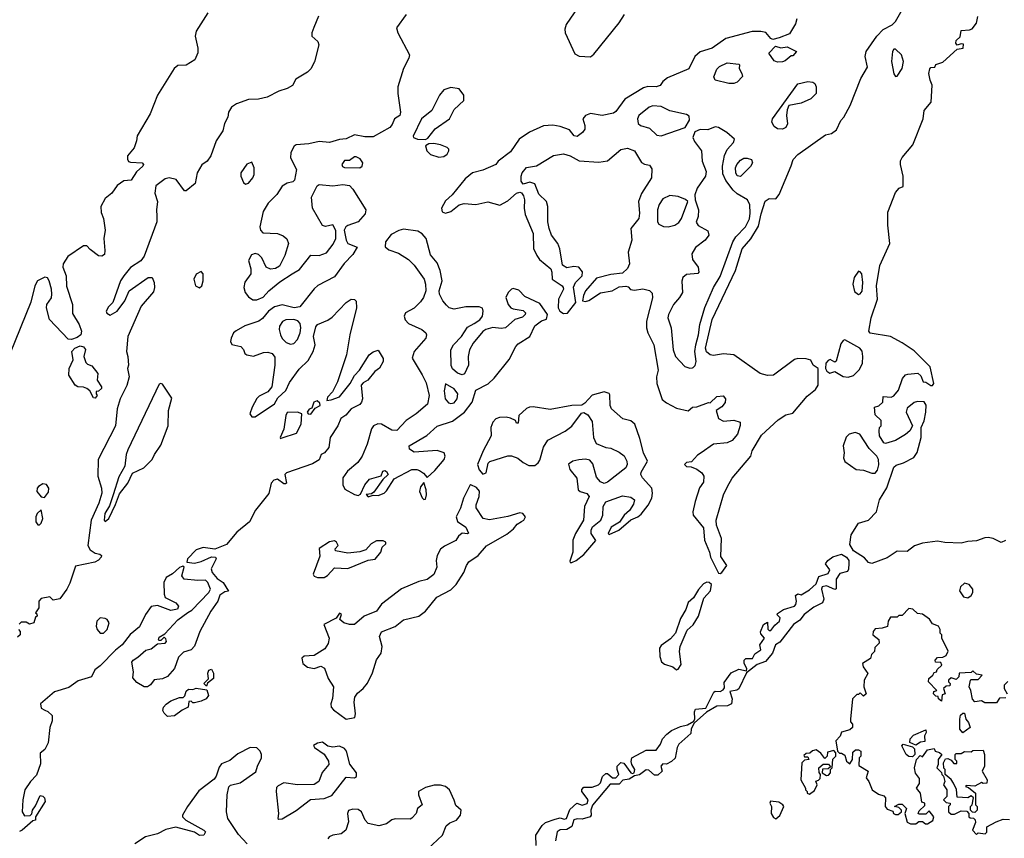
# Model space of a CAD drawing. Extents: x 2604950 to 2749250, y 940531 to 1028284.
# Tile 50 of 220: x 2614387 to 2620231, y 1005797 to 1010654. Entities that reach past the tile are written whole.
import ezdxf

# ---------------------------------------------------------------- set-up
doc = ezdxf.new("R2010")
doc.units = 0

msp = doc.modelspace()

# ---------------------------------------------------------------- linework, layer by layer
at = {"layer": '0CON05XD'}
for points in [[(2617725, 1010763.8), (2617630, 1010625), (2617622.3, 1010597.7), (2617623.8, 1010575), (2617681.5, 1010451.5), (2617707.8, 1010437.8), (2617775, 1010432.9)], [(2615503.8, 1010695), (2615433.5, 1010585), (2615427.8, 1010555), (2615444.2, 1010485), (2615443.9, 1010456.1), (2615427.5, 1010415), (2615375, 1010383.3), (2615325, 1010381.2), (2615303.3, 1010365), (2615205, 1010205.9), (2615161.5, 1010095), (2615085.2, 1009965), (2615079.8, 1009935), (2615066.8, 1009893.2), (2615026.5, 1009845), (2615026, 1009826), (2615033.1, 1009813.1), (2615045, 1009808.4), (2615114.4, 1009804.4), (2615122.5, 1009795), (2615117.1, 1009785), (2615079.7, 1009750.3), (2615049, 1009701), (2615005, 1009697.3), (2614965, 1009670.9), (2614934.8, 1009625.2), (2614895, 1009593.1), (2614868.1, 1009545), (2614870.6, 1009510.6), (2614883.6, 1009475), (2614895.3, 1009405), (2614886.2, 1009355), (2614893.1, 1009285), (2614889.6, 1009260.4), (2614875, 1009250.5), (2614855, 1009252.9), (2614805, 1009289.4), (2614785, 1009311.4), (2614765, 1009311.5), (2614672, 1009248), (2614644.7, 1009205), (2614643.8, 1009185), (2614663.8, 1009135), (2614665, 1009072.5), (2614701.1, 1008965), (2614700.3, 1008910.3), (2614739.5, 1008845), (2614754, 1008806), (2614750, 1008785), (2614728.3, 1008768.3), (2614695, 1008756.2), (2614675, 1008757.5), (2614564.6, 1008874.6), (2614546, 1008945), (2614548.8, 1008965), (2614575, 1009003.3), (2614577.5, 1009025), (2614576.4, 1009055), (2614561.5, 1009105), (2614551.7, 1009121.7), (2614536.6, 1009126.6), (2614492.4, 1009105), (2614476.2, 1009075), (2614452.2, 1008977.8), (2614330.9, 1008675)], [(2616681.2, 1010685), (2616622.5, 1010605), (2616630.6, 1010575), (2616701.2, 1010445), (2616697.5, 1010425), (2616664, 1010365), (2616632, 1010255), (2616632, 1010215), (2616647.5, 1010105), (2616644, 1010085), (2616611.2, 1010065), (2616597.8, 1010032.2), (2616583.1, 1010015), (2616485, 1009959.6), (2616435, 1009958.6), (2616375, 1009970.8), (2616325, 1009947.1), (2616285, 1009943.8), (2616225, 1009924.3), (2616165, 1009932), (2616102.6, 1009917.4), (2616028.1, 1009911.9), (2616015.7, 1009904.3), (2615996.4, 1009866.4), (2615994.4, 1009835), (2616030.8, 1009765), (2616018, 1009702), (2616007.5, 1009692.5), (2615975, 1009684.3), (2615945, 1009666.9), (2615913.4, 1009616.6), (2615861.8, 1009565), (2615832.3, 1009515), (2615811.9, 1009425), (2615815.8, 1009405), (2615829.7, 1009389.7), (2615917.5, 1009385), (2615950.9, 1009370.9), (2615973, 1009353), (2615982.5, 1009325), (2615960.5, 1009255), (2615928.5, 1009191.5), (2615905, 1009176.7), (2615875, 1009173.3), (2615850, 1009185), (2615825, 1009240), (2615805, 1009260.8), (2615785, 1009267.5), (2615762.1, 1009257.9), (2615745.8, 1009225), (2615759.2, 1009175), (2615758.1, 1009145), (2615723.3, 1009096.7), (2615717.1, 1009065), (2615725.8, 1009035), (2615745, 1009010), (2615771.2, 1008991.2), (2615795, 1008991.4), (2615832.6, 1009007.4), (2615866.2, 1009045), (2615931.7, 1009098.3), (2616005, 1009146), (2616048.3, 1009171.7), (2616115, 1009255.8), (2616165, 1009254.2), (2616208.8, 1009271.2), (2616247.6, 1009322.4), (2616264, 1009355), (2616263, 1009403), (2616246.4, 1009436.4), (2616203, 1009427), (2616185, 1009432.5), (2616125.5, 1009535), (2616118.5, 1009601.5), (2616151.7, 1009668.3), (2616164.1, 1009675.9), (2616245, 1009668.1), (2616305, 1009675.5), (2616345, 1009669.2), (2616365, 1009648.8), (2616441.2, 1009525), (2616438.3, 1009501.7), (2616395, 1009453.8), (2616335, 1009433.3), (2616323.3, 1009425), (2616313.3, 1009405), (2616323.8, 1009345), (2616335, 1009326.7), (2616390, 1009305), (2616365, 1009261.2), (2616312.2, 1009207.8), (2616255, 1009128.1), (2616156.4, 1009076.4), (2616133.8, 1009056.2), (2616050.2, 1008949.8), (2616015.5, 1008944.5), (2615945, 1008962.7), (2615900.2, 1008949.8), (2615864.7, 1008925.3), (2615828.7, 1008881.3), (2615807.1, 1008865), (2615723.1, 1008836.9), (2615671.6, 1008808.4), (2615656.9, 1008795), (2615641.4, 1008765), (2615638.8, 1008745), (2615646.7, 1008726.7), (2615700, 1008715), (2615715, 1008697.5), (2615723.8, 1008673.8), (2615736.1, 1008666.1), (2615775, 1008658), (2615835, 1008678.6), (2615860.5, 1008680.5), (2615885, 1008673.8), (2615901.2, 1008651.2), (2615900.6, 1008605), (2615883.1, 1008475), (2615859.2, 1008445), (2615808.9, 1008421.1), (2615795, 1008406), (2615766, 1008355), (2615752, 1008315), (2615765, 1008296.7), (2615785, 1008298), (2615898.8, 1008375), (2615919.7, 1008410.3), (2615966.6, 1008453.4), (2615988.7, 1008501.3), (2616045, 1008580), (2616099.1, 1008630.9), (2616129.2, 1008685), (2616140, 1008725), (2616130, 1008775), (2616145, 1008832.5), (2616153.8, 1008845), (2616215, 1008871.2), (2616240.8, 1008889.2), (2616324, 1008975), (2616355, 1008995.8), (2616375, 1008993.8), (2616384.2, 1008984.2), (2616386.7, 1008945), (2616346.2, 1008785), (2616326.1, 1008666.1), (2616274, 1008505), (2616244.1, 1008445.9), (2616213.3, 1008415), (2616210, 1008395), (2616235, 1008397.5), (2616285, 1008416.7), (2616347.5, 1008495), (2616375, 1008543.8), (2616404, 1008575), (2616462, 1008665), (2616485, 1008683.8), (2616515, 1008692.5)], [(2617775, 1010432.9), (2617795, 1010450), (2617945.8, 1010635), (2617976.1, 1010683.9)], [(2618545, 1007367.5), (2618555, 1007373.3), (2618583.3, 1007415), (2618548.6, 1007468.6), (2618551.5, 1007575), (2618523.6, 1007655), (2618520, 1007685), (2618564.5, 1007835), (2618587.8, 1007885), (2618615.4, 1007934.6), (2618726, 1008065), (2618735, 1008096.7), (2618790.4, 1008189.6), (2618889.3, 1008280.7), (2618935, 1008310), (2618975, 1008320), (2619060.3, 1008419.7), (2619110.9, 1008459.1), (2619126, 1008485), (2619126.7, 1008585), (2619096.7, 1008605), (2619083, 1008633), (2619055, 1008641.5), (2619005, 1008643.6), (2618985, 1008637.8), (2618860, 1008545), (2618825, 1008542.5), (2618782.5, 1008555), (2618625, 1008665.4), (2618565, 1008672.3), (2618505, 1008662.1), (2618484.7, 1008664.7), (2618462.7, 1008682.7), (2618458.2, 1008705), (2618496.2, 1008875), (2618634.6, 1009165), (2618675, 1009294), (2618725.8, 1009354.2), (2618771.7, 1009428.3), (2618787.3, 1009502.7), (2618812.1, 1009577.9), (2618835, 1009592.5), (2618875, 1009591.2), (2618895, 1009616.7), (2618965, 1009786.7), (2618978.6, 1009825), (2619005, 1009854.2), (2619169.3, 1009970.7), (2619205, 1009977.5), (2619235, 1010000), (2619260, 1010055), (2619277.5, 1010075), (2619315.9, 1010144.1), (2619380, 1010305), (2619418.8, 1010371.2), (2619406, 1010435), (2619410, 1010465), (2619473.3, 1010555), (2619512, 1010595), (2619565, 1010623.8), (2619585, 1010642), (2619625, 1010711.4)], [(2616159.7, 1010675), (2616131.9, 1010608.1), (2616120, 1010575), (2616120, 1010555), (2616156.7, 1010525), (2616162, 1010505), (2616137.3, 1010402.7), (2616115, 1010362.5), (2616095, 1010342.5), (2616025, 1010300), (2616005.9, 1010264.1), (2615975, 1010246.2), (2615925, 1010230), (2615856.6, 1010193.4), (2615805, 1010182.7), (2615745, 1010179.3), (2615673.8, 1010155), (2615643.8, 1010135), (2615625.6, 1010104.4), (2615622, 1010075), (2615602.7, 1010037.3), (2615592, 1009995), (2615554, 1009935), (2615521.2, 1009845), (2615498.8, 1009815), (2615468.3, 1009791.7), (2615440, 1009745), (2615427.7, 1009682.3), (2615375, 1009637.5), (2615365, 1009637.5), (2615315.8, 1009705), (2615275, 1009715.8), (2615251.3, 1009708.7), (2615195, 1009667.5), (2615188.8, 1009625), (2615204.1, 1009574.1), (2615198.6, 1009525), (2615201.7, 1009488.3), (2615200.8, 1009455), (2615125, 1009251.2), (2615106.1, 1009223.9), (2615045, 1009182.9), (2615004.3, 1009135), (2614985.8, 1009105), (2614940, 1008975), (2614915, 1008950), (2614901.2, 1008925), (2614905, 1008912.5), (2614925, 1008900), (2614965, 1008923.8), (2615011.2, 1008985), (2615036.7, 1009045), (2615150, 1009125), (2615172.5, 1009125), (2615184.2, 1009094.2), (2615187.5, 1009065), (2615181.2, 1009038.8), (2615107.8, 1008955), (2615029.4, 1008775), (2615020, 1008685), (2615028.8, 1008655), (2615032, 1008605), (2615027.5, 1008585), (2615037.5, 1008535), (2615022.5, 1008482.5), (2614984.3, 1008405), (2614965.7, 1008345), (2614954.7, 1008245), (2614853.6, 1008045), (2614851.5, 1007945), (2614873.3, 1007875), (2614875.4, 1007845), (2614856.7, 1007785), (2614811.1, 1007685), (2614791.9, 1007535), (2614805, 1007508), (2614835, 1007488.8), (2614863.6, 1007483.6), (2614872.5, 1007475), (2614870, 1007465), (2614855, 1007446.7), (2614833.9, 1007436.1), (2614718.3, 1007411.7), (2614685, 1007310), (2614667.5, 1007275), (2614625, 1007217.5), (2614585, 1007210), (2614565, 1007230), (2614515, 1007220), (2614500, 1007205), (2614500, 1007165), (2614480, 1007135), (2614488.3, 1007128.3), (2614490, 1007115), (2614481.7, 1007108.3), (2614470, 1007075), (2614445, 1007067.5), (2614425, 1007080), (2614395, 1007080), (2614383, 1007067)], [(2618999.3, 1010659.3), (2618990.7, 1010629.3), (2618955, 1010570), (2618895, 1010546.7), (2618857, 1010537), (2618845, 1010542.5), (2618815, 1010576.7), (2618785, 1010583.8), (2618733.6, 1010583.6), (2618578.3, 1010541.7), (2618496.1, 1010483.9), (2618425, 1010463.3), (2618393.8, 1010435), (2618357.5, 1010362.5), (2618231.7, 1010308.3), (2618205, 1010287.5), (2618187.7, 1010262.3), (2618165, 1010256), (2618115, 1010257.5), (2618090.3, 1010249.7), (2617978.7, 1010181.3), (2617925, 1010108.8), (2617911.3, 1010098.7), (2617845, 1010085.7), (2617775, 1010096.9), (2617745, 1010086.2), (2617729.1, 1010065), (2617741.4, 1010025), (2617740.8, 1010005), (2617728, 1009985), (2617695, 1009960), (2617677.5, 1009965), (2617649.4, 1009999.4), (2617595, 1010019.5), (2617552.2, 1010027.8), (2617495, 1010024.4), (2617412.9, 1009987.1), (2617350.8, 1009945), (2617300.9, 1009869.1), (2617227.5, 1009815), (2617212.5, 1009795), (2617135, 1009760), (2617074.6, 1009745.4), (2617030.8, 1009709.2), (2616954.7, 1009615.3), (2616915, 1009578.6), (2616890, 1009535), (2616894.4, 1009514.4), (2616915, 1009505.8), (2616945, 1009515.8), (2616995, 1009555.8), (2617025, 1009564), (2617095, 1009557.5), (2617165, 1009572.9), (2617236.6, 1009553.4), (2617285, 1009580), (2617335, 1009623.8), (2617355, 1009630), (2617365, 1009626.7), (2617378.1, 1009608.1), (2617382.9, 1009585), (2617381.1, 1009535), (2617387.6, 1009497.6), (2617434, 1009385), (2617437, 1009297), (2617456, 1009255), (2617471.7, 1009231.7), (2617538.8, 1009175), (2617546, 1009155), (2617546.7, 1009115), (2617607.5, 1009075), (2617613.3, 1009065), (2617613.8, 1009055), (2617584.2, 1008995), (2617583.8, 1008945), (2617593.8, 1008925), (2617615, 1008910), (2617637.5, 1008912.5), (2617687.5, 1008975), (2617673.6, 1009066.4), (2617686.7, 1009095), (2617725.7, 1009134.3), (2617727.9, 1009157.9), (2617705, 1009185.7), (2617675, 1009188.9), (2617635, 1009181.4), (2617608.3, 1009198.3), (2617593.8, 1009295), (2617580.9, 1009325), (2617543.3, 1009375), (2617528.9, 1009415), (2617521.9, 1009455), (2617522.1, 1009545), (2617514.5, 1009575), (2617468.8, 1009618.8), (2617445, 1009680), (2617415, 1009689.2), (2617375, 1009677.5), (2617362.5, 1009695), (2617362.5, 1009725), (2617370, 1009745), (2617395, 1009777.5), (2617455, 1009786.2), (2617555, 1009847.1), (2617615, 1009858), (2617655, 1009846.7), (2617707, 1009817), (2617825, 1009807.5), (2617875, 1009815.6), (2617955, 1009882.9), (2617995, 1009890.8), (2618035, 1009876.2), (2618077.3, 1009807.3), (2618095, 1009796), (2618125, 1009790), (2618138.8, 1009768.8), (2618137.5, 1009715), (2618077, 1009623), (2618059.4, 1009575), (2618065.7, 1009505), (2618062.5, 1009475), (2618014, 1009415), (2618020.8, 1009345), (2617998, 1009275), (2618005.8, 1009205), (2617995, 1009176.7), (2617965, 1009150.8), (2617895, 1009142.9), (2617810, 1009120), (2617744.2, 1009045.8), (2617732.7, 1009017.3), (2617727.5, 1008985), (2617745, 1008981.2), (2617765, 1008988), (2617835, 1009032.5), (2617904.2, 1009045.8), (2617945, 1009068), (2617983.6, 1009073.6), (2617998.3, 1009068.3), (2618013, 1009053), (2618035, 1009050), (2618085, 1009056.7), (2618125, 1009047.5), (2618141.7, 1009031.7), (2618143.6, 1009003.6), (2618108.1, 1008865), (2618106.9, 1008825), (2618114.4, 1008795), (2618150, 1008725), (2618175.6, 1008575), (2618167.1, 1008535), (2618168, 1008495), (2618200.6, 1008400.6), (2618225, 1008381.2), (2618285, 1008350), (2618355, 1008333.3), (2618380, 1008355), (2618405, 1008356.7), (2618475, 1008382.5), (2618485, 1008380), (2618525, 1008418), (2618562.3, 1008422.3), (2618576, 1008405), (2618575, 1008382.5), (2618555, 1008356.7), (2618520, 1008335), (2618535, 1008287.5), (2618565, 1008272), (2618625, 1008277.5), (2618662.5, 1008265), (2618663, 1008247), (2618646.7, 1008195), (2618615, 1008156.7), (2618585.9, 1008144.1), (2618505, 1008136.2), (2618432.5, 1008085), (2618410.3, 1008069.7), (2618375, 1008030), (2618345, 1008027.5), (2618332.5, 1008015), (2618345, 1008002.5), (2618371.7, 1008001.7), (2618405, 1007987.5), (2618435.7, 1007965.7), (2618446.7, 1007945), (2618445, 1007910), (2618422.7, 1007877.3), (2618395.7, 1007795), (2618382.5, 1007735), (2618384, 1007715), (2618445, 1007640), (2618450.8, 1007565), (2618480.8, 1007495), (2618486.2, 1007465), (2618535, 1007370), (2618545, 1007367.5)], [(2620237, 1007563), (2620213, 1007553), (2620165, 1007576.7), (2620135, 1007581.2), (2620115, 1007580), (2620065, 1007561.2), (2620015, 1007558.8), (2619975, 1007548.8), (2619878.3, 1007551.7), (2619835, 1007560.8), (2619745, 1007549.1), (2619698.5, 1007531.5), (2619655, 1007498), (2619595, 1007500), (2619535, 1007460.8), (2619445, 1007428), (2619425, 1007432.9), (2619401.1, 1007461.1), (2619335, 1007501.8), (2619315, 1007540), (2619322.5, 1007597.5), (2619365, 1007667.5), (2619425, 1007684.2), (2619471.4, 1007735), (2619489.1, 1007805), (2619533.8, 1007876.2), (2619575, 1007998.8), (2619588.8, 1008011.2), (2619632.5, 1008025), (2619694.2, 1008055.8), (2619714.5, 1008085.5), (2619737.5, 1008175), (2619736.7, 1008235), (2619755.5, 1008274.5), (2619765.6, 1008325.6), (2619767.7, 1008367.7), (2619755.9, 1008385.9), (2619715, 1008388.8), (2619695, 1008383.3), (2619655, 1008350), (2619647.5, 1008325), (2619686.7, 1008245), (2619670, 1008215), (2619645, 1008193.3), (2619585, 1008157.5), (2619525, 1008140), (2619515, 1008142.5), (2619490, 1008185), (2619487.5, 1008215), (2619490, 1008235), (2619500, 1008245), (2619500, 1008275), (2619465, 1008310), (2619460, 1008355), (2619487, 1008363), (2619510, 1008385), (2619511.7, 1008418.3), (2619560, 1008415), (2619575, 1008422.5), (2619602.5, 1008455), (2619627.5, 1008525), (2619643.6, 1008546.4), (2619658.3, 1008551.7), (2619717, 1008557), (2619735, 1008540), (2619750, 1008505), (2619765, 1008502.5), (2619795, 1008483.3), (2619805, 1008483.3), (2619813.3, 1008495), (2619791.2, 1008595), (2619695, 1008690), (2619625, 1008736.9), (2619555, 1008774.2), (2619435, 1008794), (2619426.2, 1008806.2), (2619440, 1008885), (2619477.5, 1008995), (2619473.1, 1009075), (2619492, 1009195), (2619551.4, 1009325), (2619538.9, 1009435), (2619538.6, 1009511.4), (2619585, 1009627.5), (2619607.5, 1009655), (2619630, 1009665), (2619630, 1009725), (2619614, 1009795), (2619614.3, 1009815.7), (2619625, 1009836.7), (2619688.3, 1009911.7), (2619748.8, 1010065), (2619754.2, 1010115.8), (2619797.5, 1010165), (2619802.5, 1010265), (2619790, 1010295), (2619783.3, 1010335), (2619788.3, 1010361.7), (2619795, 1010370), (2619818.3, 1010371.7), (2619825, 1010387.5), (2619865, 1010402.5), (2619951.7, 1010478.3), (2619987.5, 1010485), (2619988.3, 1010508.3), (2619975, 1010510), (2619951.7, 1010501.7), (2619942.5, 1010515), (2619945, 1010530), (2619968.3, 1010551.7), (2619975, 1010590), (2620025, 1010592.5), (2620040.7, 1010599.3), (2620065, 1010632.5), (2620073, 1010673)], [(2618885, 1010401.4), (2618865, 1010408.8), (2618832.5, 1010455), (2618872.5, 1010497.5), (2618905, 1010487.5), (2618941.7, 1010491.7), (2618997.5, 1010465), (2618975, 1010440), (2618965, 1010440), (2618930.7, 1010409.3), (2618915, 1010403.8), (2618885, 1010401.4)], [(2619585, 1010317.5), (2619595, 1010318.8), (2619625, 1010363.8), (2619632.7, 1010405), (2619621.5, 1010445), (2619585, 1010479.2), (2619575, 1010478), (2619566.9, 1010465), (2619561.8, 1010405), (2619575, 1010332.5), (2619585, 1010317.5)], [(2618625, 1010275.8), (2618595.9, 1010275.9), (2618514.3, 1010294.3), (2618507.5, 1010315), (2618525, 1010360), (2618540, 1010375), (2618585, 1010398), (2618655, 1010390), (2618660, 1010385), (2618657.5, 1010365), (2618673.3, 1010335), (2618676.1, 1010316.1), (2618645, 1010282.9), (2618625, 1010275.8)], [(2618915, 1010004), (2618885, 1010005.8), (2618865, 1010020), (2618851.9, 1010045), (2618855, 1010066.2), (2619005, 1010273.8), (2619065, 1010286.2), (2619095, 1010283.3), (2619106.7, 1010275), (2619113.3, 1010255), (2619113.3, 1010215), (2619082.5, 1010185), (2619025, 1010158), (2618952.5, 1010145), (2618941.7, 1010118.3), (2618938.8, 1010085), (2618943.3, 1010035), (2618933.3, 1010015), (2618915, 1010004)], [(2616795, 1009942.5), (2616808.7, 1009951.3), (2616853.8, 1010006.2), (2616938.5, 1010065), (2616965, 1010120.8), (2617023.3, 1010175), (2617022.5, 1010205), (2616995, 1010242.5), (2616945, 1010251.2), (2616905, 1010236.7), (2616878.8, 1010205), (2616834, 1010115), (2616771.9, 1010065), (2616721.7, 1009961.7), (2616724.3, 1009954.3), (2616747.5, 1009945), (2616795, 1009942.5)], [(2618195, 1009964.4), (2618336.9, 1010013.1), (2618362.3, 1010057.7), (2618361.2, 1010081.2), (2618345, 1010090.8), (2618245, 1010112.2), (2618195, 1010138.5), (2618145, 1010142.7), (2618122.9, 1010135), (2618062, 1010085), (2618054, 1010065), (2618058.3, 1010038.3), (2618072.5, 1010025), (2618125, 1010010), (2618168.6, 1009968.6), (2618195, 1009964.4)], [(2618363.9, 1008586.1), (2618380.8, 1008589.2), (2618385, 1008591.2), (2618397, 1008603), (2618402.5, 1008625), (2618394.6, 1008685), (2618399.1, 1008725), (2618416.2, 1008783.8), (2618424.6, 1008845), (2618454.3, 1008945.7), (2618505.4, 1009064.6), (2618545, 1009130), (2618619.6, 1009335), (2618637.5, 1009365), (2618695, 1009425.7), (2618717.6, 1009472.4), (2618723.3, 1009505), (2618720, 1009555), (2618706.5, 1009585), (2618645, 1009621.2), (2618621.9, 1009641.9), (2618579, 1009699), (2618559.8, 1009739.8), (2618558.2, 1009785), (2618571.1, 1009848.9), (2618586.7, 1009883.3), (2618623.8, 1009925), (2618628.8, 1009945), (2618583.3, 1009985), (2618535, 1010013.8), (2618515, 1010018.8), (2618470.7, 1010000.7), (2618425, 1010002), (2618395, 1009988.8), (2618382, 1009955), (2618391.2, 1009931.2), (2618433.3, 1009875), (2618437.1, 1009815), (2618462.3, 1009752.3), (2618457.1, 1009725), (2618408, 1009655), (2618394, 1009615), (2618396.2, 1009585), (2618415.7, 1009525), (2618413, 1009487), (2618402.3, 1009452.3), (2618413.2, 1009433.2), (2618471.2, 1009401.2), (2618478, 1009375), (2618456, 1009345), (2618397.4, 1009302.6), (2618377.1, 1009265), (2618381.2, 1009231.2), (2618413.3, 1009185), (2618417.5, 1009155), (2618411.7, 1009148.3), (2618345, 1009142), (2618323.8, 1009125), (2618317.7, 1009102.3), (2618320, 1009035), (2618303.8, 1009006.2), (2618266.9, 1008965), (2618237.1, 1008905), (2618234.4, 1008885.6), (2618253.1, 1008825), (2618265.7, 1008695.7), (2618279.2, 1008655), (2618335, 1008596), (2618363.9, 1008586.1)], [(2616875, 1009838.1), (2616905, 1009842.9), (2616923.8, 1009855), (2616934, 1009875), (2616933.8, 1009885), (2616923.3, 1009895), (2616885, 1009911.4), (2616845, 1009918.9), (2616815, 1009918), (2616796, 1009905), (2616802.9, 1009875), (2616825, 1009854.3), (2616875, 1009838.1)], [(2615727, 1009677), (2615745, 1009683.3), (2615771.2, 1009715), (2615778.8, 1009735), (2615778, 1009775), (2615765, 1009807.5), (2615734.3, 1009795.7), (2615700, 1009745), (2615700, 1009725), (2615715, 1009687.5), (2615727, 1009677)], [(2616405, 1009774), (2616420, 1009785), (2616423.8, 1009805), (2616408.6, 1009828.6), (2616385, 1009840), (2616375, 1009840), (2616345, 1009818.8), (2616315, 1009817.5), (2616298, 1009795), (2616302.3, 1009782.3), (2616315, 1009776.2), (2616405, 1009774)], [(2618665, 1009723.3), (2618645, 1009726.7), (2618637.5, 1009745), (2618635.8, 1009775), (2618644.3, 1009795), (2618665, 1009820), (2618685, 1009831.4), (2618705, 1009832.9), (2618730, 1009825), (2618736, 1009805), (2618725, 1009783.3), (2618665, 1009723.3)], [(2618235, 1009425.7), (2618275, 1009434.2), (2618299.7, 1009450.3), (2618315.5, 1009474.5), (2618353.3, 1009575), (2618337.9, 1009587.9), (2618295.4, 1009605.4), (2618245, 1009611.1), (2618205, 1009590), (2618182, 1009558), (2618172.2, 1009525), (2618172, 1009455), (2618180, 1009440), (2618207.3, 1009427.3), (2618235, 1009425.7)], [(2616455, 1007823.3), (2616485, 1007832.5), (2616515, 1007830), (2616550, 1007845), (2616565, 1007858.8), (2616610, 1007930), (2616715, 1007985.8), (2616745, 1007985.7), (2616759.3, 1007979.3), (2616784.2, 1007964.2), (2616805, 1007937.5), (2616851.7, 1007978.3), (2616906, 1008045), (2616912, 1008065), (2616906.7, 1008085), (2616865, 1008098.1), (2616728.3, 1008088.3), (2616700, 1008105), (2616698.8, 1008125), (2616802.7, 1008187.3), (2616865, 1008242.2), (2616955, 1008272.7), (2617026.9, 1008325), (2617072.1, 1008385), (2617094.6, 1008455.4), (2617166.7, 1008493.3), (2617202.5, 1008527.5), (2617292.5, 1008637.5), (2617332.5, 1008715), (2617345, 1008730), (2617415.5, 1008774.5), (2617443.5, 1008836.5), (2617485, 1008866.7), (2617513, 1008877), (2617518.8, 1008905), (2617475, 1008970), (2617385, 1009012), (2617349.8, 1009049.8), (2617315, 1009058.6), (2617305, 1009055.8), (2617286, 1009035), (2617272.5, 1009005), (2617286, 1008965), (2617301.2, 1008945), (2617315, 1008937.5), (2617375, 1008929.2), (2617388.8, 1008915), (2617388, 1008905), (2617370.3, 1008889.7), (2617325.6, 1008874.4), (2617271.2, 1008825), (2617245, 1008820.9), (2617195, 1008827.9), (2617153.8, 1008816.2), (2617136.4, 1008803.6), (2617078, 1008735), (2617056, 1008695), (2617048.8, 1008655), (2617050.8, 1008605), (2617026.4, 1008553.6), (2617014, 1008546), (2616985, 1008556.9), (2616955, 1008582.9), (2616947.3, 1008602.7), (2616946.2, 1008695), (2616962.2, 1008725), (2617009.4, 1008775), (2617045, 1008830), (2617085, 1008851.4), (2617117.7, 1008872.3), (2617132.9, 1008895), (2617138, 1008925), (2617133, 1008943), (2617115, 1008950.6), (2617035, 1008949.2), (2616965, 1008937.1), (2616935.8, 1008945), (2616919.6, 1008959.6), (2616897.9, 1008985), (2616878.2, 1009025), (2616877.5, 1009045), (2616893.5, 1009105), (2616883.5, 1009165), (2616865, 1009210.8), (2616825, 1009258), (2616798.9, 1009355), (2616775, 1009383.6), (2616750, 1009400), (2616665, 1009410), (2616637, 1009403), (2616590.9, 1009379.1), (2616558.1, 1009335), (2616557.1, 1009307.1), (2616577.6, 1009287.6), (2616635, 1009268.9), (2616695, 1009231.4), (2616727.6, 1009197.6), (2616786.7, 1009115), (2616795.6, 1009085), (2616796.9, 1009045), (2616782.7, 1009005), (2616765, 1008978.9), (2616727.3, 1008942.7), (2616676.2, 1008915), (2616669.2, 1008895), (2616675, 1008873.8), (2616695, 1008851.4), (2616774, 1008816), (2616797.1, 1008795), (2616801.4, 1008785), (2616797.8, 1008765), (2616728.5, 1008685), (2616715.6, 1008645), (2616776.6, 1008546.6), (2616798.8, 1008498.8), (2616816.4, 1008425), (2616806.9, 1008373.1), (2616740, 1008315), (2616681.4, 1008275), (2616625, 1008215.7), (2616595, 1008218.1), (2616535, 1008254.5), (2616513.6, 1008256.4), (2616486.2, 1008245), (2616474.3, 1008225.7), (2616450, 1008135), (2616419.5, 1008065), (2616394, 1008026), (2616332.5, 1007975), (2616305.7, 1007935), (2616305.8, 1007895), (2616317.5, 1007867.5), (2616375, 1007836), (2616395, 1007831.2), (2616410.7, 1007839.3), (2616436.2, 1007895), (2616463, 1007927), (2616533.3, 1007946.7), (2616543.3, 1007975), (2616555, 1007978.8), (2616565, 1007972.5), (2616573.3, 1007955), (2616543.3, 1007925), (2616489.3, 1007850.7), (2616475, 1007840), (2616443.3, 1007836.7), (2616455, 1007823.3)], [(2615455, 1009063.8), (2615468, 1009075), (2615475.7, 1009105), (2615476, 1009145), (2615465, 1009160), (2615435, 1009143.8), (2615421.1, 1009115), (2615431.2, 1009075), (2615455, 1009063.8)], [(2619365, 1009023.3), (2619375, 1009026.7), (2619386.4, 1009043.6), (2619390.6, 1009095), (2619385.5, 1009145.5), (2619375, 1009158.8), (2619365, 1009161.2), (2619339.4, 1009125), (2619331.1, 1009085), (2619341.7, 1009041.7), (2619365, 1009023.3)], [(2615995, 1008727.8), (2616015, 1008733.1), (2616035, 1008755.8), (2616051.5, 1008795), (2616056, 1008825), (2616051.7, 1008851.7), (2616037.1, 1008867.1), (2616015, 1008874.6), (2615967.3, 1008872.7), (2615947.8, 1008862.2), (2615929.4, 1008835), (2615927.8, 1008815), (2615935.5, 1008785), (2615945, 1008762.5), (2615968.3, 1008738.3), (2615995, 1008727.8)], [(2614835, 1008407.5), (2614825, 1008410), (2614802.5, 1008452.5), (2614786.1, 1008466.1), (2614765, 1008474.2), (2614732.5, 1008475), (2614716.2, 1008485), (2614679.2, 1008545), (2614680.8, 1008585), (2614704, 1008636), (2614696.9, 1008685), (2614714.5, 1008705.5), (2614745, 1008718), (2614765, 1008712), (2614777.3, 1008697.3), (2614767.5, 1008655), (2614779.3, 1008619.3), (2614789.3, 1008609.3), (2614815, 1008600), (2614851.2, 1008555), (2614847.5, 1008515), (2614872.5, 1008475), (2614872.5, 1008465), (2614855, 1008450), (2614841.7, 1008448.3), (2614840, 1008435), (2614847.5, 1008425), (2614835, 1008407.5)], [(2619305, 1008533.8), (2619335, 1008543.3), (2619371.7, 1008578.3), (2619390, 1008615), (2619391.9, 1008655), (2619387.6, 1008687.6), (2619374, 1008705), (2619285, 1008754), (2619275, 1008751.2), (2619260.3, 1008729.7), (2619233, 1008627), (2619225, 1008622.5), (2619197, 1008637), (2619185, 1008632), (2619172, 1008615), (2619168.8, 1008585), (2619178.3, 1008568.3), (2619195, 1008556.7), (2619225, 1008567.5), (2619275, 1008536.7), (2619305, 1008533.8)], [(2616515, 1008692.5), (2616543.6, 1008643.6), (2616543.8, 1008625), (2616522.7, 1008587.3), (2616494.3, 1008565.7), (2616453.3, 1008515), (2616425, 1008498.8), (2616414.3, 1008485.7), (2616422, 1008405), (2616415.7, 1008384.3), (2616405, 1008370), (2616354.2, 1008345.8), (2616322.7, 1008307.3), (2616292.7, 1008287.3), (2616276, 1008245), (2616230, 1008175), (2616222.5, 1008115), (2616195.9, 1008084.1), (2616176.7, 1008073.3), (2616165, 1008043.3), (2616125, 1008018), (2615970, 1007965), (2615960, 1007955), (2615970, 1007905), (2615965, 1007900), (2615955, 1007900), (2615917, 1007927), (2615895, 1007922.5), (2615880, 1007905), (2615865, 1007842.5), (2615786.8, 1007743.2), (2615750, 1007675), (2615675, 1007612.5), (2615615, 1007540), (2615545, 1007512.5), (2615475, 1007523.1), (2615435, 1007508.6), (2615382.5, 1007455), (2615380, 1007435), (2615425, 1007430), (2615465, 1007438.8), (2615525, 1007467.5), (2615550, 1007465), (2615552.5, 1007455), (2615523.8, 1007395), (2615528.8, 1007375), (2615559.1, 1007339.1), (2615594.2, 1007314.2), (2615627, 1007263), (2615605, 1007260), (2615575, 1007240), (2615563.3, 1007205), (2615521.2, 1007145), (2615456.2, 1007025), (2615425, 1006936.7), (2615405, 1006916.2), (2615359.3, 1006900.7), (2615328.8, 1006871.2), (2615306, 1006805), (2615263.6, 1006756.4), (2615235, 1006743.3), (2615185, 1006737.5), (2615163, 1006707), (2615145, 1006696.7), (2615125, 1006696.7), (2615081.7, 1006721.7), (2615058.3, 1006748.3), (2615062.5, 1006785), (2615053, 1006843), (2615060, 1006855), (2615088.3, 1006871.7), (2615135, 1006913.8), (2615168.3, 1006921.7), (2615205, 1006950), (2615250, 1006955), (2615257.5, 1006965), (2615255, 1006980), (2615245, 1006990), (2615225, 1006970), (2615215, 1006970), (2615210, 1006975), (2615215, 1006990), (2615249.3, 1007010.7), (2615325, 1007093.3), (2615385, 1007136), (2615409.7, 1007150.3), (2615510, 1007255), (2615520, 1007275), (2615504.2, 1007314.2), (2615489.5, 1007329.5), (2615445, 1007326), (2615362.5, 1007335), (2615350, 1007355), (2615362.5, 1007405), (2615355, 1007412.5), (2615335, 1007403.3), (2615293, 1007367), (2615256.7, 1007345), (2615242, 1007315), (2615243.8, 1007245), (2615250, 1007225), (2615313.8, 1007195), (2615328.8, 1007175), (2615323.9, 1007156.1), (2615285, 1007149.2), (2615205, 1007177.5), (2615167.5, 1007172.5), (2615133.3, 1007125), (2615098.3, 1007051.7), (2615043.3, 1007006.7), (2614994.5, 1006945.5), (2614955, 1006914), (2614865, 1006820), (2614833.6, 1006796.4), (2614812.5, 1006755), (2614735, 1006732), (2614678.8, 1006691.2), (2614593.2, 1006666.8), (2614511.5, 1006595), (2614515, 1006570), (2614536.7, 1006556.7), (2614555, 1006550), (2614580, 1006525), (2614580, 1006495), (2614566.7, 1006455), (2614556.4, 1006363.6), (2614536.4, 1006323.6), (2614508.3, 1006301.7), (2614510.7, 1006239.3), (2614487.7, 1006172.3), (2614451.2, 1006135), (2614418, 1006085), (2614406.2, 1006025), (2614402.5, 1005955), (2614415, 1005930), (2614448.3, 1005931.7), (2614458.3, 1005941.7), (2614462.5, 1005965), (2614480.7, 1005989.3), (2614508.3, 1006051.7), (2614525, 1006047.5), (2614535, 1006037.5), (2614538, 1006015), (2614480, 1005925), (2614480, 1005905), (2614465, 1005900), (2614402.5, 1005845), (2614385, 1005836.7)], [(2614895, 1007676.7), (2614905, 1007684), (2614915.6, 1007695), (2614955, 1007776.7), (2614979.5, 1007840.5), (2615029.5, 1007905), (2615056.4, 1007963.6), (2615124.7, 1007995.3), (2615173.1, 1008045), (2615186.9, 1008075), (2615225, 1008129.2), (2615268.2, 1008245), (2615270.9, 1008335), (2615289.1, 1008409.1), (2615235, 1008491.2), (2615225, 1008496.2), (2615215, 1008492), (2615028, 1008102), (2615019.1, 1008075), (2615010.8, 1008005), (2614975, 1007941.2), (2614942.2, 1007835), (2614920.6, 1007769.4), (2614893.3, 1007723.3), (2614888.8, 1007685), (2614895, 1007676.7)], [(2616945, 1008377.1), (2616965, 1008381.4), (2616984.3, 1008405), (2616988.1, 1008435), (2616965, 1008464.2), (2616915, 1008492.5), (2616907.3, 1008452.7), (2616911.4, 1008405), (2616931.5, 1008381.5), (2616945, 1008377.1)], [(2617665, 1007433.8), (2617690, 1007445), (2617735, 1007480), (2617807, 1007563), (2617778.8, 1007605), (2617778, 1007625), (2617786.2, 1007645), (2617835.8, 1007684.2), (2617847.1, 1007715), (2617850, 1007765), (2617865, 1007793.8), (2617965, 1007829.2), (2618015, 1007820.8), (2618035.7, 1007805), (2618030.3, 1007779.7), (2618007.3, 1007742.7), (2617975, 1007713.3), (2617946.4, 1007673.6), (2617897, 1007643), (2617880, 1007605), (2617885, 1007600), (2617942.5, 1007625), (2618014.2, 1007685.8), (2618055, 1007704), (2618075, 1007720), (2618116.3, 1007773.7), (2618138.1, 1007815), (2618143.3, 1007845), (2618138.9, 1007875), (2618084.4, 1007935), (2618074.4, 1007955), (2618075, 1007970), (2618113.8, 1008035), (2618088.6, 1008085), (2618068.5, 1008168.5), (2618038.8, 1008255), (2618015, 1008273.8), (2617966.2, 1008285), (2617900, 1008345), (2617890.9, 1008365), (2617888.7, 1008428.7), (2617885, 1008435.8), (2617855.5, 1008445.5), (2617784.7, 1008425.3), (2617741.1, 1008378.9), (2617722.7, 1008367.3), (2617665, 1008365.4), (2617535, 1008340.8), (2617435, 1008356.9), (2617412.5, 1008355), (2617395, 1008346.2), (2617350, 1008305), (2617345, 1008260), (2617335, 1008260), (2617330, 1008275), (2617299.2, 1008289.2), (2617275, 1008295.7), (2617235, 1008292.9), (2617213.8, 1008285), (2617195.8, 1008265), (2617184, 1008235), (2617185.8, 1008185), (2617137.1, 1008095), (2617103.3, 1008015), (2617115, 1007982.5), (2617135, 1007957.5), (2617156.2, 1007965), (2617168, 1008022), (2617177.5, 1008032.5), (2617285, 1008065.7), (2617305, 1008067.1), (2617342.7, 1008052.7), (2617375, 1008026.2), (2617409.5, 1008009.5), (2617445, 1008008.8), (2617465, 1008023.8), (2617475, 1008040), (2617495, 1008117.5), (2617520.9, 1008159.1), (2617625, 1008212.5), (2617665, 1008241.4), (2617721.2, 1008318.8), (2617735, 1008323.8), (2617759.7, 1008309.7), (2617785, 1008270), (2617792, 1008175), (2617808.8, 1008138.8), (2617865, 1008116), (2617895, 1008111.2), (2617945, 1008088), (2617975, 1008066.2), (2617991.4, 1008035), (2617992, 1008015), (2617983.8, 1007995), (2617875, 1007909.2), (2617855, 1007901.2), (2617835, 1007911.2), (2617810.3, 1007940.3), (2617788.2, 1008018.2), (2617770, 1008040), (2617745, 1008046.7), (2617705, 1008043.3), (2617670, 1008035), (2617645, 1008017.5), (2617651.2, 1007985), (2617693.2, 1007933.2), (2617701.2, 1007865), (2617714.2, 1007854.2), (2617753.6, 1007843.6), (2617766.7, 1007825), (2617739.4, 1007765), (2617734, 1007685), (2617686, 1007605), (2617670.8, 1007565), (2617670.8, 1007495), (2617651.2, 1007441.2), (2617653.8, 1007433.8), (2617665, 1007433.8)], [(2616115, 1008313.8), (2616140, 1008350), (2616170, 1008365), (2616168.3, 1008378.3), (2616151.7, 1008391.7), (2616132.5, 1008385), (2616120, 1008350), (2616105, 1008342.5), (2616092.5, 1008325), (2616100, 1008315), (2616115, 1008313.8)], [(2615935, 1008170), (2615945, 1008172.5), (2616030, 1008200), (2616058.6, 1008255), (2616062.5, 1008315), (2616035.8, 1008325.8), (2615975, 1008322.5), (2615966.7, 1008305), (2615953.8, 1008225), (2615932.5, 1008175), (2615935, 1008170)], [(2619445, 1007963.3), (2619465, 1007964.2), (2619478.2, 1007981.8), (2619487.1, 1008012.9), (2619483.8, 1008045), (2619475, 1008064.3), (2619429.4, 1008109.4), (2619374.2, 1008194.2), (2619345, 1008204.7), (2619310, 1008195), (2619293.1, 1008176.9), (2619274.3, 1008125.7), (2619280, 1008085), (2619277.1, 1008055), (2619285, 1008032.5), (2619352.5, 1007985), (2619395, 1007981.9), (2619445, 1007963.3)], [(2614535, 1007818.8), (2614558.7, 1007851.3), (2614560, 1007875), (2614546.1, 1007896.1), (2614525, 1007899.4), (2614498, 1007885), (2614490, 1007875), (2614488, 1007855), (2614515, 1007823.8), (2614535, 1007818.8)], [(2616325, 1006503.3), (2616375.8, 1006514.2), (2616380, 1006535), (2616372.7, 1006605), (2616376.7, 1006635), (2616391.2, 1006658.8), (2616425, 1006685.8), (2616452.1, 1006717.9), (2616480.8, 1006779.2), (2616503.8, 1006856.2), (2616531.9, 1006895), (2616537.8, 1006935), (2616522, 1006995), (2616535, 1007021.2), (2616616, 1007054), (2616665, 1007093.1), (2616755, 1007115.6), (2616795.4, 1007144.6), (2616862.9, 1007227.1), (2616945, 1007271.4), (2616977.8, 1007302.2), (2617024, 1007375), (2617038, 1007415), (2617052.9, 1007437.1), (2617108.8, 1007475), (2617157.7, 1007532.3), (2617278.3, 1007601.7), (2617317.6, 1007632.4), (2617338.8, 1007661.2), (2617365, 1007676.2), (2617380, 1007685), (2617390, 1007705), (2617373.6, 1007723.6), (2617355, 1007728.8), (2617283.7, 1007706.3), (2617175, 1007687.5), (2617137.5, 1007695), (2617097, 1007757), (2617096.7, 1007775), (2617114.2, 1007825), (2617115.8, 1007855.8), (2617098.3, 1007878.3), (2617065, 1007893.3), (2617059.3, 1007890.7), (2617020.8, 1007815), (2617004, 1007755), (2616976.7, 1007705), (2616985, 1007677.5), (2617035, 1007642.5), (2617051.7, 1007608.3), (2617045, 1007603.3), (2617012.5, 1007607.5), (2616991.2, 1007588.8), (2616976.1, 1007563.9), (2616908.8, 1007531.2), (2616885, 1007513.3), (2616864.2, 1007475), (2616858.8, 1007445), (2616862.5, 1007405), (2616845, 1007362.5), (2616805, 1007333.3), (2616755, 1007320), (2616652.4, 1007277.6), (2616534.5, 1007185.5), (2616505, 1007144), (2616432.5, 1007115), (2616375, 1007065.8), (2616345, 1007065.7), (2616310, 1007075), (2616287.5, 1007095), (2616297.5, 1007125), (2616285, 1007132.5), (2616266.2, 1007103.8), (2616192.5, 1007065), (2616222.9, 1006985), (2616217.6, 1006952.4), (2616197.9, 1006922.1), (2616135, 1006882), (2616075, 1006878), (2616060.8, 1006865), (2616068, 1006835), (2616095, 1006813.1), (2616135, 1006804.3), (2616175, 1006817.5), (2616196.7, 1006806.7), (2616217.1, 1006745), (2616250, 1006695), (2616243.2, 1006626.8), (2616233.1, 1006595), (2616235.8, 1006575), (2616248.7, 1006558.7), (2616325, 1006503.3)], [(2616785, 1007807.5), (2616795, 1007810), (2616801.2, 1007835), (2616799.2, 1007865), (2616785, 1007907.5), (2616765, 1007882.5), (2616760.8, 1007855), (2616775, 1007817.5), (2616785, 1007807.5)], [(2614505, 1007657.5), (2614515, 1007667.5), (2614523.8, 1007695), (2614515, 1007746.7), (2614490, 1007725), (2614482, 1007705), (2614483.8, 1007675), (2614495, 1007657.5), (2614505, 1007657.5)], [(2616195, 1007344), (2616214.4, 1007355.6), (2616255, 1007401.2), (2616335, 1007398.8), (2616455, 1007447.5), (2616497, 1007453), (2616530, 1007495), (2616537.5, 1007525), (2616560, 1007545), (2616560, 1007555), (2616545, 1007562.5), (2616505, 1007561.2), (2616472.5, 1007545), (2616441.7, 1007508.3), (2616405, 1007496.2), (2616335, 1007488.8), (2616261.7, 1007501.7), (2616260, 1007515), (2616277.5, 1007535), (2616267.5, 1007555), (2616255, 1007562.5), (2616225, 1007556), (2616163.9, 1007516.1), (2616169.3, 1007470.7), (2616128.8, 1007365), (2616135, 1007353.3), (2616154.3, 1007344.3), (2616195, 1007344)], [(2617453.3, 1005755), (2617450, 1005815), (2617487, 1005873), (2617508.3, 1005891.7), (2617565, 1005911.2), (2617595, 1005918), (2617618.3, 1005911.7), (2617632.5, 1005915), (2617652.7, 1005967.3), (2617694.1, 1006005.9), (2617725, 1005992.9), (2617755.6, 1006004.4), (2617761.4, 1006025), (2617723.3, 1006075), (2617722.5, 1006087.5), (2617735, 1006100), (2617785, 1006101.2), (2617822.5, 1006115), (2617833.9, 1006126.1), (2617846.4, 1006163.6), (2617865, 1006182.5), (2617875, 1006182.5), (2617906.1, 1006156.1), (2617925, 1006156.2), (2617943.3, 1006175), (2617932.5, 1006205), (2617932.5, 1006225), (2617955, 1006247.5), (2617973, 1006243), (2618015, 1006186), (2618025, 1006181.2), (2618034.2, 1006185.8), (2618037.8, 1006205), (2618020, 1006235), (2618016.7, 1006253.3), (2618020, 1006275), (2618105, 1006320), (2618165, 1006320), (2618190, 1006355), (2618201.7, 1006388.3), (2618227.5, 1006415), (2618255, 1006436.7), (2618308.8, 1006461.2), (2618350.4, 1006469.6), (2618387.3, 1006492.7), (2618394.6, 1006505.4), (2618392.2, 1006547.8), (2618397.3, 1006562.7), (2618460, 1006570), (2618506.1, 1006663.9), (2618515, 1006670), (2618545, 1006668), (2618562.7, 1006677.3), (2618569.5, 1006690.5), (2618568.3, 1006721.7), (2618610.5, 1006779.5), (2618655, 1006800.8), (2618700, 1006790), (2618703.3, 1006805), (2618686.7, 1006835), (2618686.4, 1006853.6), (2618697, 1006863), (2618735.5, 1006864.5), (2618749.2, 1006890.8), (2618785.7, 1006915), (2618780, 1006945), (2618807.5, 1006985), (2618785, 1007010), (2618783, 1007023), (2618802.5, 1007065), (2618825, 1007080), (2618828.3, 1007038.3), (2618835, 1007030), (2618845, 1007030), (2618868.3, 1007061.7), (2618897.5, 1007085), (2618900, 1007105), (2618883, 1007123), (2618885, 1007130), (2618920, 1007155), (2618985, 1007174), (2618993.3, 1007185), (2618997.5, 1007205), (2618991.7, 1007238.3), (2619005, 1007247.5), (2619025, 1007242.5), (2619075, 1007271.2), (2619115, 1007306.7), (2619130, 1007350), (2619185, 1007368), (2619195, 1007390), (2619170, 1007425), (2619182.5, 1007445), (2619212.3, 1007467.7), (2619265, 1007482), (2619295, 1007464.4), (2619307.3, 1007445), (2619308.1, 1007428.1), (2619306.1, 1007393.9), (2619299.3, 1007380.7), (2619255, 1007368.8), (2619232, 1007335), (2619233, 1007277), (2619225, 1007272.5), (2619175, 1007294.3), (2619150.2, 1007289.8), (2619145.7, 1007275), (2619160, 1007215), (2619152.5, 1007195), (2619101.2, 1007168.8), (2619043.3, 1007125), (2619018, 1007092), (2618980, 1007065), (2618898.6, 1006961.4), (2618873.8, 1006945), (2618854.1, 1006895.9), (2618813.8, 1006846.2), (2618765, 1006828), (2618700.7, 1006779.3), (2618655.7, 1006684.3), (2618644.2, 1006675.8), (2618601.4, 1006668.6), (2618616.2, 1006623.8), (2618612.5, 1006595), (2618587.7, 1006582.3), (2618525, 1006580.8), (2618463.6, 1006546.4), (2618390.7, 1006479.3), (2618372.5, 1006447.5), (2618370.3, 1006419.7), (2618300, 1006355), (2618288.8, 1006335), (2618276.4, 1006273.6), (2618255, 1006252.5), (2618225, 1006237.5), (2618205, 1006240), (2618192.5, 1006225), (2618200, 1006195), (2618175, 1006172.5), (2618155, 1006172.5), (2618120.7, 1006200.7), (2618105, 1006203.3), (2618065, 1006174), (2618035, 1006167.5), (2618005, 1006148.6), (2617967.3, 1006142.7), (2617945, 1006118.8), (2617892.5, 1006117.5), (2617786.8, 1005993.2), (2617777.5, 1005965), (2617778.8, 1005935), (2617772.5, 1005925), (2617725, 1005910), (2617695, 1005913.3), (2617675, 1005906.7), (2617663.3, 1005866.7), (2617635, 1005850), (2617595, 1005847.5), (2617577.5, 1005835), (2617567, 1005783)], [(2618285, 1006797.5), (2618295, 1006800), (2618312.3, 1006827.7), (2618303.5, 1006905), (2618306.9, 1006935), (2618348.6, 1007031.4), (2618385, 1007064.2), (2618415.6, 1007115), (2618447.8, 1007222.2), (2618487.1, 1007265), (2618493, 1007303), (2618480, 1007315), (2618465, 1007316.2), (2618445, 1007306.7), (2618415, 1007273.3), (2618385.8, 1007224.2), (2618354.2, 1007195.8), (2618340, 1007155), (2618308.3, 1007101.7), (2618280, 1007015), (2618249.3, 1006980.7), (2618195, 1006942), (2618184.2, 1006925), (2618185.6, 1006875.6), (2618196.7, 1006845), (2618215, 1006831.2), (2618263.6, 1006813.6), (2618285, 1006797.5)], [(2620015, 1007223.8), (2620035, 1007236.7), (2620043.1, 1007255), (2620043.3, 1007275), (2620022.2, 1007302.3), (2619995, 1007311.2), (2619970.5, 1007289.5), (2619965.6, 1007265), (2619988.8, 1007228.8), (2620015, 1007223.8)], [(2620240, 1006630), (2620201.7, 1006628.3), (2620185, 1006600), (2620115, 1006600), (2620095, 1006612.5), (2620055, 1006607.5), (2620043, 1006623), (2620032.5, 1006675), (2620022.5, 1006695), (2620030, 1006735), (2620035, 1006740), (2620075, 1006740), (2620100, 1006765), (2620065, 1006770), (2620045, 1006790), (2620035, 1006780), (2619962.5, 1006777.5), (2619960, 1006755), (2619945, 1006740), (2619915, 1006750), (2619900, 1006735), (2619900, 1006725), (2619910, 1006715), (2619908.3, 1006701.7), (2619885, 1006700), (2619870, 1006685), (2619880, 1006655), (2619861.7, 1006648.3), (2619858.3, 1006611.7), (2619840, 1006625), (2619838.3, 1006638.3), (2619825, 1006640), (2619810, 1006655), (2619811.7, 1006668.3), (2619830, 1006675), (2619780, 1006725), (2619782.5, 1006745), (2619807.5, 1006765), (2619815, 1006780), (2619827.5, 1006785), (2619831.7, 1006798.3), (2619860, 1006825), (2619855, 1006840), (2619821.7, 1006841.7), (2619820, 1006855), (2619835, 1006870), (2619865, 1006872.5), (2619885, 1006882.5), (2619897, 1006907), (2619860, 1006985), (2619860, 1007005), (2619850, 1007015), (2619850, 1007035), (2619840, 1007055), (2619805, 1007070), (2619786.4, 1007096.4), (2619745, 1007127.5), (2619715, 1007130), (2619687, 1007157), (2619665, 1007160), (2619625, 1007120), (2619605, 1007120), (2619595, 1007110), (2619555, 1007110), (2619542.5, 1007085), (2619536.7, 1007053.3), (2619505, 1007043.3), (2619465, 1007040), (2619452.5, 1007025), (2619450, 1007005), (2619486.1, 1006976.1), (2619487.5, 1006955), (2619461.7, 1006928.3), (2619460, 1006905), (2619443, 1006887), (2619436.4, 1006863.6), (2619390, 1006835), (2619392.5, 1006815), (2619420, 1006775), (2619400, 1006735), (2619397.5, 1006695), (2619410, 1006655), (2619395, 1006640), (2619375, 1006660), (2619365, 1006650), (2619355, 1006650), (2619330, 1006625), (2619317.5, 1006505), (2619318.3, 1006488.3), (2619330, 1006475), (2619330, 1006455), (2619315, 1006440), (2619263.6, 1006426.4), (2619257, 1006403), (2619230, 1006375), (2619240, 1006315), (2619252.5, 1006302.5), (2619265, 1006302.5), (2619285, 1006290), (2619293.3, 1006255), (2619315, 1006240), (2619330, 1006265), (2619331.7, 1006308.3), (2619348.3, 1006321.7), (2619365, 1006322.5), (2619380, 1006315), (2619380, 1006285), (2619370, 1006275), (2619368.3, 1006228.3), (2619422.5, 1006195), (2619410, 1006155), (2619427.5, 1006135), (2619447.5, 1006085), (2619485, 1006060), (2619515, 1006050), (2619525, 1006037.5), (2619523.3, 1005985), (2619535, 1005970), (2619568.3, 1005958.3), (2619572.5, 1005945), (2619585, 1005937.5), (2619601.7, 1005938.3), (2619620, 1005955), (2619620, 1005965), (2619605, 1005980), (2619580, 1005985), (2619605, 1006000), (2619625, 1006000), (2619650, 1005975), (2619640, 1005945), (2619655, 1005892.5), (2619675, 1005883.3), (2619705, 1005882.5), (2619723, 1005897), (2619745, 1005897.5), (2619763, 1005883), (2619775, 1005882.5), (2619806.4, 1005903.6), (2619812.5, 1005925), (2619785, 1005960), (2619765, 1005940), (2619725, 1005940), (2619720, 1005945), (2619725, 1005960), (2619758.3, 1005991.7), (2619760, 1006005), (2619741.7, 1006011.7), (2619732.5, 1006065), (2619710, 1006095), (2619727, 1006123), (2619727, 1006153), (2619703, 1006183), (2619697.5, 1006215), (2619710, 1006265), (2619731.7, 1006288.3), (2619745, 1006280), (2619775, 1006322.5), (2619815, 1006330), (2619820, 1006315), (2619847, 1006307), (2619860, 1006295), (2619837.5, 1006265), (2619837.5, 1006235), (2619830, 1006215), (2619858.3, 1006188.3), (2619860, 1006175), (2619870, 1006165), (2619877.5, 1006135), (2619870, 1006115), (2619890, 1006085), (2619890, 1006045), (2619870, 1006025), (2619885, 1006010), (2619910, 1006005), (2619910, 1005995), (2619900, 1005985), (2619900, 1005955), (2619915, 1005940), (2619935, 1005940), (2619975, 1005960), (2620008.3, 1005958.3), (2620020, 1005945), (2620020, 1005925), (2620028.3, 1005918.3), (2620047, 1005917), (2620057, 1005907), (2620059.3, 1005890.7), (2620042.5, 1005845), (2620065, 1005820), (2620075, 1005830), (2620117, 1005823), (2620126.4, 1005833.6), (2620127.5, 1005865), (2620182.5, 1005895), (2620225, 1005910), (2620261.7, 1005908.3)], [(2614885, 1007013.3), (2614906, 1007035), (2614918.8, 1007075), (2614906.7, 1007095), (2614895, 1007102), (2614864.4, 1007105.6), (2614844, 1007085), (2614840, 1007055), (2614846.2, 1007035), (2614865, 1007013.3), (2614885, 1007013.3)], [(2614380, 1007035), (2614390, 1007025), (2614390, 1007005), (2614375, 1006990)], [(2615495, 1006700), (2615480, 1006715), (2615507.5, 1006742.5), (2615503, 1006777), (2615510, 1006795), (2615525, 1006800), (2615536.4, 1006776.4), (2615536.7, 1006745), (2615501.7, 1006718.3), (2615495, 1006700)], [(2620251.7, 1006728.3), (2620230, 1006705), (2620230, 1006685), (2620247.5, 1006655)], [(2615265, 1006520), (2615245, 1006540), (2615237.5, 1006555), (2615240, 1006575), (2615257, 1006593), (2615285, 1006613.3), (2615335, 1006632.5), (2615357.5, 1006632.5), (2615367, 1006643), (2615375, 1006670), (2615388.3, 1006681.7), (2615415, 1006680), (2615435, 1006687.5), (2615498.3, 1006678.3), (2615506.7, 1006645), (2615493.3, 1006625), (2615465, 1006610), (2615425, 1006600), (2615415, 1006600), (2615405, 1006610), (2615391.7, 1006608.3), (2615387.5, 1006575), (2615351.7, 1006558.3), (2615305, 1006524.2), (2615265, 1006520)], [(2619985, 1006422.5), (2619967.5, 1006445), (2619967.5, 1006505), (2619971.7, 1006528.3), (2619985, 1006540), (2619995, 1006540), (2620002.5, 1006505), (2620017.5, 1006485), (2620027.5, 1006455), (2619985, 1006422.5)], [(2619705, 1006350), (2619670, 1006365), (2619671.7, 1006388.3), (2619691.7, 1006408.3), (2619765, 1006440), (2619767.5, 1006425), (2619757.5, 1006405), (2619758.3, 1006371.7), (2619733, 1006367), (2619705, 1006350)], [(2615925, 1005910), (2615945, 1005912.5), (2616028.3, 1005961.7), (2616112.1, 1006027.9), (2616194.2, 1006034.2), (2616239.4, 1006050.6), (2616325, 1006160), (2616373.6, 1006156.4), (2616386.4, 1006163.6), (2616386.2, 1006185), (2616347.4, 1006237.4), (2616326.9, 1006315), (2616315, 1006330.8), (2616285, 1006343.1), (2616245, 1006337.5), (2616215, 1006343.3), (2616185, 1006366.7), (2616155, 1006362.5), (2616131.7, 1006348.3), (2616137.5, 1006335), (2616195, 1006296.7), (2616219.2, 1006255), (2616221.4, 1006235), (2616182.6, 1006187.4), (2616163.3, 1006135), (2616135, 1006116.2), (2616036.4, 1006113.6), (2615954.4, 1006125.6), (2615920.7, 1006109.3), (2615912, 1006098), (2615910, 1006075), (2615923.8, 1005945), (2615920, 1005915), (2615925, 1005910)], [(2615737.5, 1005765), (2615685, 1005820), (2615622.5, 1005915), (2615614, 1005955), (2615618.8, 1006055), (2615628.3, 1006101.7), (2615637.5, 1006112.5), (2615695, 1006126.7), (2615788.8, 1006191.2), (2615797.5, 1006225), (2615822, 1006275), (2615822.5, 1006295), (2615814.2, 1006315), (2615794.4, 1006334.4), (2615754.6, 1006335.4), (2615681.3, 1006298.7), (2615635, 1006258.8), (2615585, 1006240), (2615571.2, 1006218.8), (2615554, 1006165), (2615541.3, 1006148.7), (2615451.1, 1006078.9), (2615383.8, 1005985), (2615353.8, 1005935), (2615353.9, 1005923.9), (2615373.9, 1005903.9), (2615480, 1005845), (2615490, 1005835), (2615480, 1005815), (2615455, 1005814), (2615423.9, 1005833.9), (2615314.1, 1005864.1), (2615255, 1005849.4), (2615205, 1005822.9), (2615133.2, 1005806.8), (2615071.2, 1005765)], [(2619075, 1006060), (2619105, 1006080), (2619120, 1006115), (2619113, 1006137), (2619128.3, 1006141.7), (2619137, 1006153), (2619140, 1006175), (2619131.7, 1006188.3), (2619130, 1006215), (2619155, 1006237.5), (2619187, 1006237), (2619198.3, 1006221.7), (2619185, 1006210), (2619151.7, 1006208.3), (2619150, 1006185), (2619175, 1006170), (2619188.3, 1006171.7), (2619200, 1006185), (2619200, 1006205), (2619210, 1006215), (2619213, 1006267), (2619230, 1006285), (2619230, 1006305), (2619218.3, 1006318.3), (2619181.7, 1006308.3), (2619180, 1006285), (2619165, 1006270), (2619141.7, 1006301.7), (2619115, 1006322.5), (2619093, 1006317), (2619077, 1006303), (2619055, 1006300), (2619041.7, 1006288.3), (2619045, 1006280), (2619065, 1006280), (2619070, 1006265), (2619045, 1006260), (2619030, 1006245), (2619022.5, 1006145), (2619050, 1006095), (2619050, 1006085), (2619060, 1006075), (2619060, 1006065), (2619075, 1006060)], [(2619685, 1006280), (2619665, 1006282.5), (2619647.5, 1006295), (2619622.5, 1006345), (2619630, 1006355), (2619685, 1006340), (2619698.3, 1006328.3), (2619700, 1006295), (2619685, 1006280)], [(2620055, 1005950), (2620041.7, 1005951.7), (2620030, 1005965), (2620030, 1005985), (2620040, 1005995), (2620048.3, 1006038.3), (2620035, 1006050), (2620015, 1006037.5), (2619951.7, 1006041.7), (2619947, 1006087), (2619930, 1006125), (2619916.4, 1006146.4), (2619880, 1006175), (2619880, 1006205), (2619872.5, 1006212.5), (2619870, 1006245), (2619881.7, 1006268.3), (2619895, 1006270), (2619915, 1006260), (2619931.7, 1006241.7), (2619948.3, 1006241.7), (2619950, 1006255), (2619940, 1006265), (2619940, 1006295), (2619945, 1006300), (2619975, 1006300), (2619995, 1006312.5), (2620035, 1006310), (2620045, 1006317.5), (2620105, 1006320), (2620112.5, 1006295), (2620112.5, 1006225), (2620100, 1006195), (2620130, 1006145), (2620127.5, 1006125), (2620105, 1006122.5), (2620095, 1006127.5), (2620055, 1006107.5), (2620005, 1006110), (2620000, 1006105), (2620018.3, 1006098.3), (2620060, 1006065), (2620060, 1005995), (2620070, 1005985), (2620070, 1005965), (2620055, 1005950)], [(2616777.1, 1005705), (2616897.1, 1005815), (2616918.3, 1005871.7), (2616940.3, 1005889.7), (2616978.8, 1005905), (2617003.3, 1005935), (2617007.5, 1005965), (2616975, 1005992.5), (2616965.9, 1006024.1), (2616937.8, 1006085), (2616915, 1006104.5), (2616885, 1006112.9), (2616847.4, 1006112.6), (2616795, 1006098.9), (2616753.8, 1006075), (2616754.2, 1006055), (2616775.8, 1005995), (2616747.5, 1005975), (2616740, 1005945), (2616715, 1005916.7), (2616705, 1005911.2), (2616615, 1005913.3), (2616595, 1005906.7), (2616565, 1005883.8), (2616517.9, 1005872.1), (2616455, 1005886), (2616438, 1005905), (2616415, 1005953.3), (2616395, 1005968), (2616365, 1005969.2), (2616338.8, 1005961.2), (2616332, 1005945), (2616338.6, 1005895), (2616323.6, 1005846.4), (2616295.6, 1005824.4), (2616245, 1005816.2), (2616224.3, 1005805.7), (2616216.7, 1005795)], [(2618875, 1005912.5), (2618898.3, 1005931.7), (2618922.5, 1005985), (2618916.4, 1005996.4), (2618891.7, 1006011.7), (2618843, 1006017), (2618840, 1006005), (2618850, 1005985), (2618846.7, 1005945), (2618860.7, 1005920.7), (2618875, 1005912.5)]]:
    msp.add_lwpolyline(points, dxfattribs=at)

doc.saveas('drawing.dxf')
